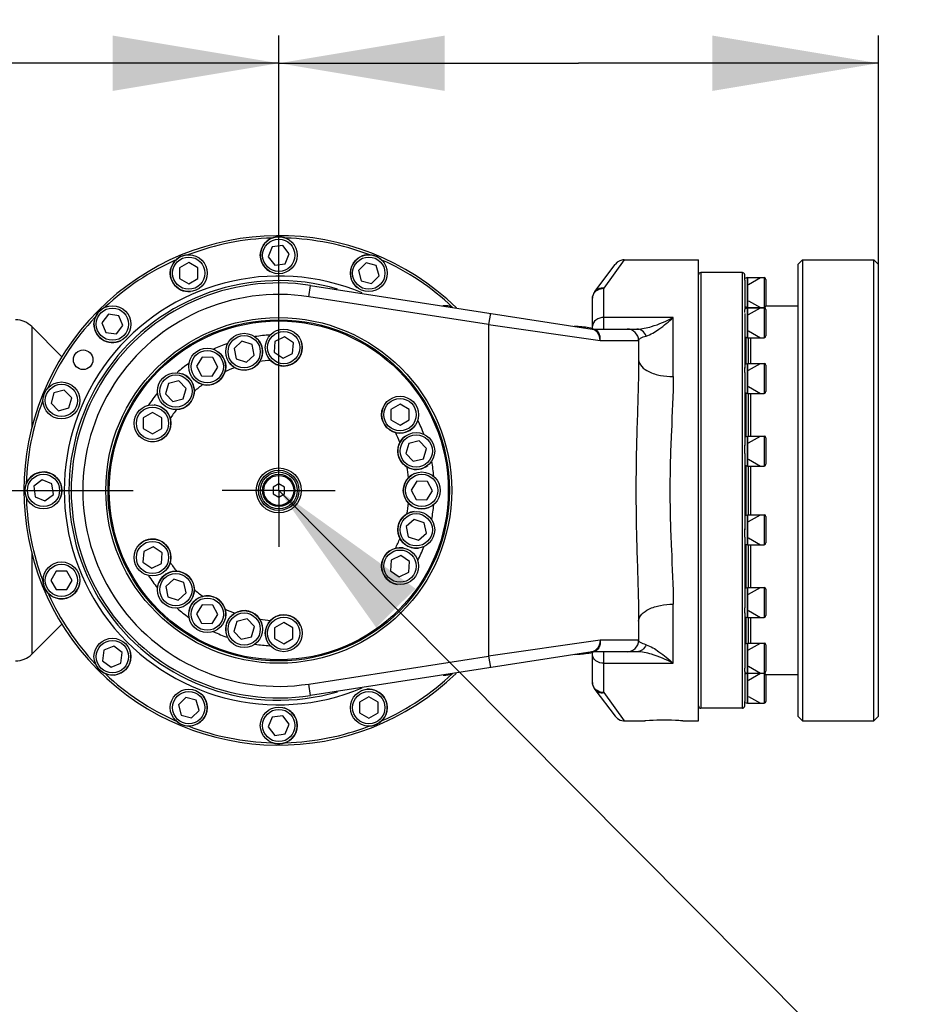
# Model space of a CAD drawing. Header units: millimetres. Extents: x 0 to 14268, y 0 to 10092.
# Tile 117 of 122: x 8969 to 9353, y 7180 to 7608. Entities that reach past the tile are written whole.
import ezdxf

# ---------------------------------------------------------------- set-up
doc = ezdxf.new("R2010")
doc.units = ezdxf.units.MM
doc.header["$LTSCALE"] = 784.74
doc.linetypes.add('CENTER', pattern=[0.6, 0.375, -0.075, 0.075, -0.075])
doc.layers.get('0').update_dxf_attribs({"linetype": 'CONTINUOUS'})
for name, color, linetype in [('204101000060_DXF_AXIS', 7, 'CONTINUOUS'), ('304103000041DXF_CONTINUOUS_LINE', 7, 'CONTINUOUS'), ('304103000042DXF_CONTINUOUS_LINE', 7, 'CONTINUOUS'), ('304104000340DXF_CONTINUOUS_LINE', 7, 'CONTINUOUS'), ('304104000342DXF_CONTINUOUS_LINE', 7, 'CONTINUOUS'), ('304301000313DXF_CONTINUOUS_LINE', 7, 'CONTINUOUS'), ('304301000314DXF_CONTINUOUS_LINE', 7, 'CONTINUOUS'), ('501023000013DXF_CONTINUOUS_LINE', 7, 'CONTINUOUS'), ('501023000049DXF_CONTINUOUS_LINE', 7, 'CONTINUOUS'), ('501023000153DXF_CONTINUOUS_LINE', 7, 'CONTINUOUS'), ('604006000004DXF_CONTINUOUS_LINE', 7, 'CONTINUOUS'), ('604006000005DXF_CONTINUOUS_LINE', 7, 'CONTINUOUS'), ('604007000001DXF_CONTINUOUS_LINE', 7, 'CONTINUOUS'), ('626001000004DXF_CONTINUOUS_LINE', 7, 'CONTINUOUS'), ('运动范围-新_DXF_BALLOON', 7, 'CONTINUOUS'), ('运动范围-新_DXF_DIMENSION', 7, 'CONTINUOUS'), ('运动范围-新_DXF_TEXT', 7, 'CONTINUOUS')]:
    doc.layers.add(name, color=color, linetype=linetype)
doc.styles.get("Standard").update_dxf_attribs({"font": 'txt', "width": 0.7})
doc.dimstyles.new('DIMSTYLE_13', dxfattribs={"dimtxt": 108, "dimasz": 72, "dimexe": 1, "dimexo": 0, "dimgap": 2.25, "dimtad": 0, "dimtih": 1, "dimtoh": 1, "dimdec": 1, "dimdsep": 46, "dimtxsty": 'Standard', "dimblk": '_FILLED', "dimblk1": '_FILLED', "dimblk2": '_FILLED', "dimcen": 0.09, "dimclrt": 5, "dimazin": 2, "dimtp": 2, "dimtm": 2, "dimtfac": 1, "dimtdec": 0, "dimtofl": 0, "dimtmove": 0, "dimatfit": 3, "dimldrblk": '_FILLED', "dimfxl": 0, "dimtolj": 1, "dimarcsym": 0})
doc.dimstyles.new('DIMSTYLE_3', dxfattribs={"dimtxt": 108, "dimasz": 72, "dimexe": 1, "dimexo": 0, "dimgap": 2.25, "dimtad": 1, "dimdec": 0, "dimdsep": 46, "dimtxsty": 'Standard', "dimblk": '_FILLED', "dimblk1": '_FILLED', "dimblk2": '_FILLED', "dimcen": 0.09, "dimclrt": 5, "dimazin": 2, "dimtp": 1.2, "dimtm": 1.2, "dimtfac": 1, "dimtdec": 0, "dimtofl": 0, "dimtmove": 0, "dimatfit": 3, "dimldrblk": '_FILLED', "dimfxl": 0, "dimtolj": 1, "dimarcsym": 0})
doc.dimstyles.new('DIMSTYLE_5', dxfattribs={"dimtxt": 108, "dimasz": 72, "dimexe": 1, "dimexo": 0, "dimgap": 2.25, "dimtad": 1, "dimdsep": 46, "dimtxsty": 'Standard', "dimblk": '_FILLED', "dimblk1": '_FILLED', "dimblk2": '_FILLED', "dimcen": 0.09, "dimclrt": 5, "dimazin": 2, "dimtp": 0.5, "dimtm": 0.5, "dimtfac": 1, "dimtofl": 0, "dimtmove": 0, "dimatfit": 3, "dimldrblk": '_FILLED', "dimfxl": 0, "dimtolj": 1, "dimarcsym": 0})
doc.dimstyles.new('DIMSTYLE_9', dxfattribs={"dimtxt": 108, "dimasz": 72, "dimexe": 1, "dimexo": 0, "dimgap": 2.25, "dimtad": 1, "dimdec": 1, "dimdsep": 46, "dimtxsty": 'Standard', "dimblk": '_FILLED', "dimblk1": '_FILLED', "dimblk2": '_FILLED', "dimcen": 0.09, "dimclrt": 5, "dimazin": 2, "dimtp": 2, "dimtm": 2, "dimtfac": 1, "dimtdec": 1, "dimtofl": 0, "dimtmove": 0, "dimatfit": 3, "dimldrblk": '_FILLED', "dimfxl": 0, "dimtolj": 1, "dimarcsym": 0})

# ---------------------------------------------------------------- blocks, each defined once
blk = doc.blocks.new('_FILLED')
at = {"color": 0, "linetype": 'ByBlock'}
blk.add_solid([(0, 0), (-1, 0.1667), (-1, -0.1667)], dxfattribs=at)
blk = doc.blocks.new('*D4')
at = {"layer": '运动范围-新_DXF_DIMENSION', "color": 2, "linetype": 'Continuous', "transparency": 16777216}
for p, q in [((7871.38, 7191.4), (7871.38, 7600.71)), ((9081.38, 7427.88), (9081.38, 7600.71)), ((7871.38, 7588.71), (8476.38, 7588.71)), ((9081.38, 7588.71), (8476.38, 7588.71))]:
    blk.add_line(p, q, dxfattribs=at)
at = {"layer": '运动范围-新_DXF_DIMENSION', "color": 2, "linetype": 'Continuous', "transparency": 16777216, "xscale": 72, "yscale": 72, "zscale": 72, "rotation": 180}
blk.add_blockref('_FILLED', (7871.38, 7588.71), dxfattribs=at)
at = {"layer": '运动范围-新_DXF_DIMENSION', "color": 2, "linetype": 'Continuous', "transparency": 16777216, "xscale": 72, "yscale": 72, "zscale": 72}
blk.add_blockref('_FILLED', (9081.38, 7588.71), dxfattribs=at)
blk = doc.blocks.new('*D6')
at = {"layer": '运动范围-新_DXF_DIMENSION', "color": 2, "linetype": 'Continuous', "transparency": 16777216}
for p, q in [((9081.38, 7427.88), (9081.38, 7600.71)), ((9341.38, 7501.4), (9341.38, 7600.71)), ((9081.38, 7588.71), (9211.38, 7588.71)), ((9341.38, 7588.71), (9211.38, 7588.71))]:
    blk.add_line(p, q, dxfattribs=at)
at = {"layer": '运动范围-新_DXF_DIMENSION', "color": 2, "linetype": 'Continuous', "transparency": 16777216, "xscale": 72, "yscale": 72, "zscale": 72, "rotation": 180}
blk.add_blockref('_FILLED', (9081.38, 7588.71), dxfattribs=at)
at = {"layer": '运动范围-新_DXF_DIMENSION', "color": 2, "linetype": 'Continuous', "transparency": 16777216, "xscale": 72, "yscale": 72, "zscale": 72}
blk.add_blockref('_FILLED', (9341.38, 7588.71), dxfattribs=at)
blk = doc.blocks.new('*D15')
at = {"layer": '运动范围-新_DXF_DIMENSION', "color": 2, "linetype": 'Continuous', "transparency": 16777216}
for p, q in [((7871.38, 8378.8), (11149.24, 8378.8)), ((11137.24, 8378.8), (11137.24, 6640.22)), ((11137.24, 4901.65), (11137.24, 6640.22)), ((8967.2, 4901.65), (11149.24, 4901.65))]:
    blk.add_line(p, q, dxfattribs=at)
at = {"layer": '运动范围-新_DXF_DIMENSION', "color": 2, "linetype": 'Continuous', "transparency": 16777216, "xscale": 72, "yscale": 72, "zscale": 72}
for p, rotation in [((11137.24, 8378.8), 90), ((11137.24, 4901.65), 270)]:
    blk.add_blockref('_FILLED', p, dxfattribs=dict(at, rotation=rotation))
blk = doc.blocks.new('*D23')
at = {"layer": '运动范围-新_DXF_BALLOON', "color": 2, "linetype": 'Continuous', "transparency": 16777216}
for p, q in [((10479.76, 8135.13), (10479.76, 8522.93)), ((10204.82, 7896.92), (10479.76, 8135.13)), ((10204.82, 6139.27), (10204.82, 7896.92))]:
    blk.add_line(p, q, dxfattribs=at)
blk = doc.blocks.new('*D32')
at = {"layer": '运动范围-新_DXF_BALLOON', "color": 2, "linetype": 'Continuous', "transparency": 16777216}
blk.add_line((7686.9, 7798.57), (10420.46, 7798.57), dxfattribs=at)

msp = doc.modelspace()

# ---------------------------------------------------------------- linework, layer by layer
at = {"color": 2, "linetype": 'Continuous'}
msp.add_arc((7871.383, 6043.397), 2335.402, 2.352729, 142.647271, dxfattribs=at)
at = {"layer": '204101000060_DXF_AXIS', "color": 7, "linetype": 'CENTER'}
for p, q in [((9081.383, 7403.397), (9081.383, 7427.881)), ((8015.223, 7403.397), (9018.294, 7403.397)), ((9081.383, 7403.397), (9056.898, 7403.397)), ((9081.383, 7403.397), (9105.867, 7403.397)), ((9081.383, 7403.397), (9081.383, 7378.912))]:
    msp.add_line(p, q, dxfattribs=at)
at = {"layer": '304103000041DXF_CONTINUOUS_LINE', "color": 9, "linetype": 'Continuous'}
for p, q in [((8974.312, 7474.468), (8974.312, 7430.978)), ((8974.312, 7375.815), (8974.312, 7332.325))]:
    msp.add_line(p, q, dxfattribs=at)
at = {"layer": '304103000041DXF_CONTINUOUS_LINE', "color": 7, "linetype": 'Continuous'}
for p, q in [((8987.37, 7461.409), (8974.312, 7474.468)), ((8987.37, 7345.384), (8974.312, 7332.325))]:
    msp.add_line(p, q, dxfattribs=at)
for centre, start, end in [((8967.241, 7467.397), 45, 90), ((8967.241, 7339.397), 270, 315)]:
    msp.add_arc(centre, 10, start, end, dxfattribs=at)
at = {"layer": '304103000042DXF_CONTINUOUS_LINE', "color": 7, "linetype": 'Continuous'}
for p, q in [((9218.39, 7489.733), (9227.186, 7501.406)), ((9231.179, 7503.397), (9263.383, 7503.397)), ((9263.383, 7303.397), (9263.383, 7503.396)), ((9095.164, 7492.335), (9217.251, 7473.417)), ((9217.383, 7473.43), (9217.383, 7486.724)), ((9211.231, 7474.485), (9209.641, 7474.596)), ((9218.153, 7473.396), (9236.698, 7473.396)), ((9237.383, 7468.397), (9237.383, 7460.186)), ((9237.383, 7346.607), (9237.383, 7338.397)), ((9217.251, 7333.376), (9095.164, 7314.458)), ((9209.641, 7332.197), (9211.231, 7332.308)), ((9217.383, 7320.069), (9217.383, 7333.376)), ((9236.698, 7333.396), (9218.153, 7333.396)), ((9218.39, 7317.06), (9227.186, 7305.387)), ((9231.179, 7303.397), (9240.133, 7303.397)), ((9240.466, 7303.423), (9240.133, 7303.397)), ((9240.466, 7303.423), (9240.133, 7303.397)), ((9256.633, 7303.397), (9256.3, 7303.423)), ((9256.633, 7303.397), (9263.383, 7303.397))]:
    msp.add_line(p, q, dxfattribs=at)
at = {"layer": '304103000042DXF_CONTINUOUS_LINE', "color": 9, "linetype": 'Continuous'}
for p, q in [((9231.179, 7503.397), (9222.383, 7491.109)), ((9094.399, 7487.394), (9095.164, 7492.335)), ((9222.383, 7473.396), (9222.383, 7491.109)), ((9172.383, 7475.31), (9094.399, 7487.394)), ((9173.149, 7480.251), (9172.383, 7475.31)), ((9172.383, 7475.31), (9220.716, 7468.397)), ((9172.383, 7475.31), (9172.383, 7331.483)), ((9252.383, 7478.397), (9222.383, 7478.397)), ((9252.383, 7452.778), (9252.383, 7478.397)), ((9211.231, 7474.485), (9211.222, 7474.351)), ((9220.716, 7468.397), (9237.383, 7468.397)), ((9252.383, 7328.397), (9252.383, 7354.015)), ((9220.716, 7338.397), (9172.383, 7331.483)), ((9237.383, 7338.397), (9220.716, 7338.397)), ((9094.399, 7319.399), (9172.383, 7331.483)), ((9172.383, 7331.483), (9173.149, 7326.542)), ((9211.222, 7332.442), (9211.231, 7332.308)), ((9222.383, 7315.684), (9222.383, 7333.396)), ((9222.383, 7328.397), (9252.383, 7328.397)), ((9095.164, 7314.458), (9094.399, 7319.399)), ((9222.383, 7315.684), (9231.179, 7303.397))]:
    msp.add_line(p, q, dxfattribs=at)
at = {"layer": '304103000042DXF_CONTINUOUS_LINE', "color": 7, "linetype": 'Continuous'}
for points in [[(9231.179, 7503.397), (9230.539, 7503.355), (9229.26, 7503.014), (9228.116, 7502.348), (9227.186, 7501.406)], [(9227.186, 7305.387), (9228.194, 7304.386), (9229.442, 7303.708), (9230.831, 7303.409), (9231.179, 7303.397)]]:
    msp.add_lwpolyline(points, dxfattribs=at)
at = {"layer": '304103000042DXF_CONTINUOUS_LINE', "color": 9, "linetype": 'Continuous'}
msp.add_lwpolyline([(9217.926, 7473.364), (9217.885, 7473.372), (9217.864, 7473.378), (9217.861, 7473.383), (9217.872, 7473.387), (9217.895, 7473.39), (9217.928, 7473.393), (9217.97, 7473.394), (9218.022, 7473.396), (9218.083, 7473.396), (9218.153, 7473.396)], dxfattribs=at)
at = {"layer": '304103000042DXF_CONTINUOUS_LINE', "color": 7, "linetype": 'Continuous'}
msp.add_circle((9081.383, 7403.397), 75, dxfattribs=at)
for centre, radius, start, end in [((9081.383, 7403.397), 90, 81.19169, 278.80831), ((9222.383, 7486.724), 5, 143, 180), ((9207.383, 7419.619), 55, 79.51859, 85.98745), ((9218.153, 7483.397), 10, 261.19169, 270), ((9232.383, 7468.397), 5, 0, 90), ((9232.383, 7338.397), 5, 270, 360), ((9207.383, 7387.174), 55, 274.01255, 280.47394), ((9218.153, 7323.397), 10, 90, 98.80831), ((9222.383, 7320.069), 5, 180, 217)]:
    msp.add_arc(centre, radius, start, end, dxfattribs=at)
at = {"layer": '304103000042DXF_CONTINUOUS_LINE', "color": 9, "linetype": 'Continuous'}
for centre, radius, start, end in [((9081.383, 7403.397), 85, 81.19169, 278.80831), ((9217.94, 7477.871), 4.507, 261.21134, 269.82807), ((9217.94, 7328.922), 4.507, 90.17181, 98.78866)]:
    msp.add_arc(centre, radius, start, end, dxfattribs=at)
for points in [[(9217.383, 7486.724), (9217.383, 7487.64), (9217.753, 7488.596), (9218.338, 7489.301)], [(9218.338, 7489.301), (9218.651, 7489.679), (9219.03, 7490.008), (9219.444, 7490.272)], [(9219.444, 7490.272), (9220.303, 7490.819), (9221.364, 7491.109), (9222.383, 7491.109)], [(9218.338, 7317.492), (9217.753, 7318.197), (9217.383, 7319.153), (9217.383, 7320.069)], [(9219.444, 7316.521), (9219.03, 7316.785), (9218.651, 7317.114), (9218.338, 7317.492)], [(9222.383, 7315.684), (9221.364, 7315.684), (9220.303, 7315.974), (9219.444, 7316.521)]]:
    msp.add_open_spline(points, degree=3, dxfattribs=at)
for points, knots in [([(9222.383, 7491.109), (9222.001, 7491.176), (9220.558, 7491.277), (9219.027, 7490.578), (9218.39, 7489.733)], [0, 0, 0, 0, 0.2682311, 1, 1, 1, 1]), ([(9222.383, 7478.397), (9221.149, 7478.397), (9218.801, 7477.852), (9217.383, 7475.656), (9217.383, 7474.647)], [0, 0, 0, 0, 0.5499866, 1, 1, 1, 1]), ([(9236.698, 7473.396), (9238.826, 7473.396), (9244.298, 7474.637), (9249.382, 7476.817), (9252.383, 7478.397)], [0, 0, 0, 0, 0.3856746, 1, 1, 1, 1]), ([(9240.619, 7470.362), (9242.65, 7470.988), (9246.777, 7473.575), (9250.439, 7476.603), (9252.383, 7478.397)], [0, 0, 0, 0, 0.4455989, 1, 1, 1, 1]), ([(9220.716, 7468.397), (9220.688, 7469.567), (9220.145, 7471.776), (9218.224, 7473.266), (9217.251, 7473.417)], [0, 0, 0, 0, 0.5433509, 1, 1, 1, 1]), ([(9220.716, 7468.397), (9220.813, 7469.52), (9220.58, 7471.665), (9218.819, 7473.221), (9217.926, 7473.364)], [0, 0, 0, 0, 0.5548658, 1, 1, 1, 1]), ([(9240.619, 7470.362), (9240.3, 7471.235), (9239.266, 7472.768), (9237.502, 7473.396), (9236.698, 7473.396)], [0, 0, 0, 0, 0.5361536, 1, 1, 1, 1]), ([(9237.383, 7468.397), (9237.383, 7468.824), (9238.659, 7469.758), (9239.788, 7470.113), (9240.619, 7470.362)], [0, 0, 0, 0, 0.3302105, 1, 1, 1, 1]), ([(9237.383, 7460.186), (9237.383, 7450.939), (9236.636, 7432.015), (9236.022, 7403.396), (9236.636, 7374.778), (9237.383, 7355.854), (9237.383, 7346.607)], [0, 0, 0, 0, 0.244184, 0.5, 0.755816, 1, 1, 1, 1]), ([(9237.383, 7460.185), (9237.383, 7457.907), (9241.35, 7454.642), (9246.85, 7453.15), (9250.534, 7452.778), (9252.383, 7452.778)], [0, 0, 0, 0, 0.3856193, 0.6871728, 1, 1, 1, 1]), ([(9252.383, 7452.778), (9252.383, 7444.842), (9251.473, 7428.391), (9250.964, 7411.928), (9250.964, 7403.397)], [0, 0, 0, 0, 0.4819385, 1, 1, 1, 1]), ([(9250.964, 7403.397), (9250.964, 7394.865), (9251.473, 7378.402), (9252.383, 7361.951), (9252.383, 7354.015)], [0, 0, 0, 0, 0.5180615, 1, 1, 1, 1]), ([(9237.383, 7346.607), (9237.383, 7348.886), (9241.35, 7352.151), (9246.85, 7353.642), (9250.534, 7354.015), (9252.383, 7354.015)], [0, 0, 0, 0, 0.3856199, 0.6871734, 1, 1, 1, 1]), ([(9220.716, 7338.397), (9220.691, 7337.229), (9220.145, 7335.02), (9218.226, 7333.527), (9217.251, 7333.376)], [0, 0, 0, 0, 0.5420181, 1, 1, 1, 1]), ([(9220.716, 7338.397), (9220.817, 7337.271), (9220.578, 7335.124), (9218.817, 7333.572), (9217.926, 7333.429)], [0, 0, 0, 0, 0.5559077, 1, 1, 1, 1]), ([(9240.619, 7336.431), (9240.309, 7335.582), (9239.293, 7334.049), (9237.528, 7333.396), (9236.698, 7333.396)], [0, 0, 0, 0, 0.5211052, 1, 1, 1, 1]), ([(9240.619, 7336.431), (9239.788, 7336.68), (9238.659, 7337.035), (9237.383, 7337.969), (9237.383, 7338.397)], [0, 0, 0, 0, 0.669793, 1, 1, 1, 1]), ([(9240.619, 7336.431), (9242.655, 7335.822), (9246.768, 7333.199), (9250.44, 7330.19), (9252.383, 7328.397)], [0, 0, 0, 0, 0.4456168, 1, 1, 1, 1]), ([(9222.383, 7328.397), (9221.149, 7328.397), (9218.801, 7328.941), (9217.383, 7331.137), (9217.383, 7332.147)], [0, 0, 0, 0, 0.5499866, 1, 1, 1, 1]), ([(9218.153, 7333.396), (9218.064, 7333.396), (9217.978, 7333.37), (9217.787, 7333.408), (9217.98, 7333.415), (9218.043, 7333.423)], [0, 0, 0, 0, 0.5469532, 0.6110873, 1, 1, 1, 1]), ([(9252.383, 7328.397), (9249.382, 7329.976), (9244.298, 7332.156), (9238.826, 7333.396), (9236.698, 7333.396)], [0, 0, 0, 0, 0.6143257, 1, 1, 1, 1]), ([(9218.39, 7317.06), (9219.027, 7316.215), (9220.558, 7315.516), (9222.001, 7315.617), (9222.383, 7315.684)], [0, 0, 0, 0, 0.731769, 1, 1, 1, 1])]:
    msp.add_open_spline(points, degree=3, knots=knots, dxfattribs=at)
at = {"layer": '304103000042DXF_CONTINUOUS_LINE', "color": 7, "linetype": 'Continuous'}
msp.add_open_spline([(9256.3, 7303.423), (9255.31, 7303.502), (9250.041, 7303.842), (9244.74, 7303.762), (9240.466, 7303.423)], degree=3, knots=[0, 0, 0, 0, 0.187931, 1, 1, 1, 1], dxfattribs=at)
at = {"layer": '304104000340DXF_CONTINUOUS_LINE', "color": 7, "linetype": 'Continuous'}
for p, q in [((9306.383, 7501.397), (9308.383, 7503.397)), ((9306.383, 7501.396), (9306.383, 7305.397)), ((9308.383, 7503.397), (9339.383, 7503.397)), ((9308.383, 7503.397), (9308.383, 7303.397)), ((9339.383, 7303.397), (9339.383, 7503.397)), ((9341.383, 7501.397), (9339.383, 7503.397)), ((9341.383, 7305.397), (9341.383, 7501.396)), ((9306.383, 7305.397), (9308.383, 7303.397)), ((9341.383, 7305.397), (9339.383, 7303.397)), ((9308.383, 7303.397), (9339.383, 7303.397))]:
    msp.add_line(p, q, dxfattribs=at)
at = {"layer": '304104000342DXF_CONTINUOUS_LINE', "color": 7, "linetype": 'Continuous'}
for radius in [74, 73.5, 9.75, 8.75]:
    msp.add_circle((9081.383, 7403.397), radius, dxfattribs=at)
for radius, start, end in [(67.5, 109.25162, 114.73011), (67.5, 93.25841, 98.73052), (67.5, 125.25087, 130.72935), (56.5, 93.51904, 98.51043), (56.5, 109.51366, 114.50989), (67.5, 141.25045, 146.72261), (56.5, 125.5135, 130.50975), (56.5, 141.51297, 146.50431), (67.5, 21.18618, 26.71634), (56.5, 21.58097, 26.50851), (67.5, 5.20811, 10.72377), (56.5, 5.55786, 10.51946), (56.5, 349.53889, 354.51695), (67.5, 349.22656, 354.72571), (56.5, 333.52858, 338.51039), (67.5, 333.24598, 338.73199), (56.5, 213.51485, 218.43746), (67.5, 213.2639, 218.79822), (56.5, 229.50418, 234.46233), (67.5, 229.25648, 234.77519), (56.5, 245.50665, 250.4827), (56.5, 261.51287, 266.49396), (67.5, 245.25478, 250.75576), (67.5, 261.24892, 266.73559)]:
    msp.add_arc((9081.383, 7403.397), radius, start, end, dxfattribs=at)
at = {"layer": '304301000313DXF_CONTINUOUS_LINE', "color": 7, "linetype": 'Continuous'}
msp.add_circle((8996.573, 7460.065), 4.25, dxfattribs=at)
for radius, start, end in [(110.5, 45.79816, 314.09544), (109.5, 91.58063, 110.8948), (109.5, 69.10124, 88.39819), (109.5, 114.18411, 133.39425), (109.5, 46.60348, 65.90129), (93, 67.07793, 292.92207), (91, 73.73147, 286.2715), (109.5, 136.76793, 155.89601), (109.5, 159.32047, 178.42718), (109.5, 181.83254, 200.89643), (109.5, 204.30619, 223.39024), (109.5, 226.74458, 245.90129), (109.5, 294.18411, 313.36988), (109.5, 249.10124, 268.39819), (109.5, 271.58063, 290.8948)]:
    msp.add_arc((9081.383, 7403.397), radius, start, end, dxfattribs=at)
at = {"layer": '304301000314DXF_CONTINUOUS_LINE', "color": 7, "linetype": 'Continuous'}
for p, q in [((9282.383, 7497.897), (9264.383, 7497.897)), ((9283.383, 7495.301), (9283.383, 7496.896)), ((9283.383, 7494.535), (9283.383, 7481.863)), ((9283.383, 7480.15), (9283.383, 7456.381)), ((9306.383, 7483.397), (9292.583, 7483.397)), ((9285.017, 7458.509), (9285.017, 7469.65)), ((9285.883, 7469.65), (9285.883, 7458.509)), ((9283.383, 7454.509), (9283.383, 7422.833)), ((9285.017, 7426.967), (9285.017, 7445.509)), ((9285.883, 7445.509), (9285.883, 7426.967)), ((9283.383, 7419.393), (9283.383, 7386.326)), ((9285.017, 7392.826), (9285.017, 7413.967)), ((9285.883, 7413.967), (9285.883, 7392.826)), ((9283.383, 7383.078), (9283.383, 7352.418)), ((9285.017, 7361.284), (9285.017, 7379.826)), ((9285.883, 7379.826), (9285.883, 7361.284)), ((9283.383, 7350.285), (9283.383, 7326.271)), ((9285.017, 7337.143), (9285.017, 7348.284)), ((9285.883, 7348.284), (9285.883, 7337.143)), ((9283.383, 7324.809), (9283.383, 7311.865)), ((9306.383, 7323.397), (9292.583, 7323.397)), ((9282.383, 7308.897), (9264.383, 7308.897)), ((9283.383, 7309.897), (9283.383, 7311.435))]:
    msp.add_line(p, q, dxfattribs=at)
at = {"layer": '304301000314DXF_CONTINUOUS_LINE', "color": 9, "linetype": 'Continuous'}
for p, q in [((9264.383, 7497.897), (9264.383, 7308.897)), ((9282.383, 7308.897), (9282.383, 7497.897)), ((9283.883, 7482.895), (9283.883, 7482.47)), ((9283.883, 7469.83), (9283.883, 7458.329)), ((9283.883, 7445.689), (9283.883, 7426.787)), ((9283.883, 7414.147), (9283.883, 7392.646)), ((9283.883, 7380.006), (9283.883, 7361.104)), ((9283.883, 7348.464), (9283.883, 7336.963)), ((9283.883, 7324.323), (9283.883, 7323.897))]:
    msp.add_line(p, q, dxfattribs=at)
at = {"layer": '304301000314DXF_CONTINUOUS_LINE', "color": 7, "linetype": 'Continuous'}
for centre, radius, start, end in [((9264.383, 7496.897), 1, 90, 180), ((9282.383, 7496.897), 1, 0, 90), ((9283.883, 7483.397), 0.5, 242.99023, 270), ((9283.883, 7323.397), 0.5, 90, 117.00977), ((9264.383, 7309.897), 1, 180, 270), ((9282.383, 7309.897), 1, 270, 360)]:
    msp.add_arc(centre, radius, start, end, dxfattribs=at)
at = {"layer": '501023000013DXF_CONTINUOUS_LINE', "color": 7, "linetype": 'Continuous'}
for p, q in [((9284.583, 7495.715), (9291.783, 7495.715)), ((9284.583, 7495.715), (9284.583, 7482.715)), ((9292.583, 7494.915), (9292.583, 7483.515)), ((9284.583, 7482.715), (9291.783, 7482.715)), ((9284.583, 7482.65), (9291.783, 7482.65)), ((9284.583, 7482.649), (9284.583, 7469.65)), ((9292.583, 7481.85), (9292.583, 7470.45)), ((9284.583, 7469.65), (9291.783, 7469.65)), ((9284.583, 7458.509), (9291.783, 7458.509)), ((9284.583, 7458.509), (9284.583, 7445.509)), ((9292.583, 7457.709), (9292.583, 7446.309)), ((9284.583, 7445.509), (9291.783, 7445.509)), ((9284.583, 7426.967), (9291.783, 7426.967)), ((9284.583, 7426.967), (9284.583, 7413.968)), ((9292.583, 7426.167), (9292.583, 7414.767)), ((9284.583, 7413.967), (9291.783, 7413.967)), ((9284.583, 7392.826), (9291.783, 7392.826)), ((9284.583, 7392.826), (9284.583, 7379.826)), ((9292.583, 7392.026), (9292.583, 7380.626)), ((9284.583, 7379.826), (9291.783, 7379.826)), ((9284.583, 7361.284), (9291.783, 7361.284)), ((9284.583, 7361.284), (9284.583, 7348.284)), ((9292.583, 7360.484), (9292.583, 7349.084)), ((9284.583, 7348.284), (9291.783, 7348.284)), ((9284.583, 7337.143), (9291.783, 7337.143)), ((9284.583, 7337.143), (9284.583, 7324.143)), ((9292.583, 7336.343), (9292.583, 7324.943)), ((9284.583, 7324.143), (9291.783, 7324.143)), ((9284.583, 7324.078), (9291.783, 7324.078)), ((9284.583, 7324.078), (9284.583, 7311.078)), ((9292.583, 7323.278), (9292.583, 7311.878)), ((9284.583, 7311.078), (9291.783, 7311.078))]:
    msp.add_line(p, q, dxfattribs=at)
at = {"layer": '501023000013DXF_CONTINUOUS_LINE', "color": 2, "linetype": 'Continuous'}
for p, q in [((9285.083, 7492.754), (9290.212, 7495.715)), ((9285.083, 7485.677), (9290.212, 7482.715)), ((9285.083, 7479.689), (9290.212, 7482.65)), ((9285.083, 7472.611), (9290.212, 7469.65)), ((9285.083, 7455.548), (9290.212, 7458.509)), ((9285.083, 7448.47), (9290.212, 7445.509)), ((9285.083, 7424.006), (9290.212, 7426.967)), ((9285.083, 7416.928), (9290.212, 7413.967)), ((9285.083, 7389.865), (9290.212, 7392.826)), ((9285.083, 7382.787), (9290.212, 7379.826)), ((9285.083, 7358.323), (9290.212, 7361.284)), ((9285.083, 7351.245), (9290.212, 7348.284)), ((9285.083, 7334.182), (9290.212, 7337.143)), ((9285.083, 7327.104), (9290.212, 7324.143)), ((9285.083, 7321.116), (9290.212, 7324.078)), ((9285.083, 7314.039), (9290.212, 7311.078))]:
    msp.add_line(p, q, dxfattribs=at)
at = {"layer": '501023000013DXF_CONTINUOUS_LINE', "color": 9, "linetype": 'Continuous'}
for p, q in [((9291.783, 7495.715), (9291.783, 7482.715)), ((9291.783, 7482.65), (9291.783, 7469.65)), ((9291.783, 7458.509), (9291.783, 7445.509)), ((9291.783, 7426.967), (9291.783, 7413.967)), ((9291.783, 7392.826), (9291.783, 7379.826)), ((9291.783, 7361.284), (9291.783, 7348.284)), ((9291.783, 7337.143), (9291.783, 7324.143)), ((9291.783, 7324.078), (9291.783, 7311.078))]:
    msp.add_line(p, q, dxfattribs=at)
at = {"layer": '501023000013DXF_CONTINUOUS_LINE', "color": 7, "linetype": 'Continuous'}
for centre, start, end in [((9291.783, 7494.915), 0, 90), ((9291.783, 7483.515), 270, 360), ((9291.783, 7481.85), 0, 90), ((9291.783, 7470.45), 270, 360), ((9291.783, 7457.709), 0, 90), ((9291.783, 7446.309), 270, 360), ((9291.783, 7426.167), 0, 90), ((9291.783, 7414.767), 270, 360), ((9291.783, 7392.026), 0, 90), ((9291.783, 7380.626), 270, 360), ((9291.783, 7360.484), 0, 90), ((9291.783, 7349.084), 270, 360), ((9291.783, 7336.343), 0, 90), ((9291.783, 7324.943), 270, 360), ((9291.783, 7323.278), 0, 90), ((9291.783, 7311.878), 270, 360)]:
    msp.add_arc(centre, 0.8, start, end, dxfattribs=at)
at = {"layer": '501023000049DXF_CONTINUOUS_LINE', "color": 7, "linetype": 'Continuous'}
for p, q in [((9065.423, 7468.073), (9061.991, 7464.982)), ((9069.816, 7466.645), (9065.423, 7468.073)), ((9079.717, 7467.942), (9079.395, 7463.334)), ((9083.869, 7469.966), (9079.717, 7467.942)), ((9087.698, 7467.383), (9083.869, 7469.966)), ((9087.376, 7462.776), (9087.698, 7467.383)), ((9061.991, 7464.982), (9062.951, 7460.464)), ((9070.776, 7462.128), (9069.816, 7466.645)), ((9079.395, 7463.334), (9083.224, 7460.751)), ((9083.224, 7460.751), (9087.376, 7462.776)), ((9048.214, 7461.168), (9045.767, 7457.251)), ((9052.83, 7461.007), (9048.214, 7461.168)), ((9054.999, 7456.929), (9052.83, 7461.007)), ((9062.951, 7460.464), (9067.344, 7459.037)), ((9067.344, 7459.037), (9070.776, 7462.128)), ((9045.767, 7457.251), (9047.935, 7453.173)), ((9052.551, 7453.012), (9054.999, 7456.929)), ((9033.575, 7449.788), (9032.302, 7445.348)), ((9038.057, 7450.905), (9033.575, 7449.788)), ((9041.265, 7447.583), (9038.057, 7450.905)), ((9047.935, 7453.173), (9052.551, 7453.012)), ((9032.302, 7445.348), (9035.511, 7442.025)), ((9039.992, 7443.143), (9041.265, 7447.583)), ((9035.511, 7442.025), (9039.992, 7443.143)), ((9026.64, 7437.123), (9022.64, 7434.813)), ((9030.64, 7434.813), (9026.64, 7437.123)), ((9133.962, 7440.87), (9129.962, 7438.561)), ((9129.962, 7438.561), (9129.962, 7433.942)), ((9137.962, 7438.561), (9133.962, 7440.87)), ((9137.962, 7433.942), (9137.962, 7438.561)), ((9022.64, 7434.813), (9022.64, 7430.194)), ((9030.64, 7430.194), (9030.64, 7434.813)), ((9129.962, 7433.942), (9133.962, 7431.633)), ((9133.962, 7431.633), (9137.962, 7433.942)), ((9022.64, 7430.194), (9026.64, 7427.885)), ((9026.64, 7427.885), (9030.64, 7430.194)), ((9142.254, 7424.926), (9137.773, 7423.809)), ((9145.463, 7421.603), (9142.254, 7424.926)), ((9137.773, 7423.809), (9136.499, 7419.369)), ((9144.19, 7417.164), (9145.463, 7421.603)), ((9136.499, 7419.369), (9139.708, 7416.046)), ((9139.708, 7416.046), (9144.19, 7417.164)), ((9141.214, 7407.475), (9138.767, 7403.558)), ((9145.83, 7407.313), (9141.214, 7407.475)), ((9147.999, 7403.235), (9145.83, 7407.313)), ((9138.767, 7403.558), (9140.935, 7399.48)), ((9145.551, 7399.318), (9147.999, 7403.235)), ((9140.935, 7399.48), (9145.551, 7399.318)), ((9140.021, 7390.825), (9136.588, 7387.734)), ((9144.414, 7389.398), (9140.021, 7390.825)), ((9136.588, 7387.734), (9137.549, 7383.216)), ((9145.374, 7384.88), (9144.414, 7389.398)), ((9137.549, 7383.216), (9141.941, 7381.789)), ((9141.941, 7381.789), (9145.374, 7384.88)), ((9026.962, 7378.897), (9022.811, 7376.872)), ((9030.791, 7376.314), (9026.962, 7378.897)), ((9022.811, 7376.872), (9022.489, 7372.265)), ((9030.469, 7371.706), (9030.791, 7376.314)), ((9130.133, 7373.124), (9129.81, 7368.517)), ((9134.284, 7375.149), (9130.133, 7373.124)), ((9138.113, 7372.566), (9134.284, 7375.149)), ((9022.489, 7372.265), (9026.318, 7369.682)), ((9026.318, 7369.682), (9030.469, 7371.706)), ((9129.81, 7368.517), (9133.64, 7365.934)), ((9137.791, 7367.959), (9138.113, 7372.566)), ((9035.823, 7364.846), (9032.391, 7361.755)), ((9040.216, 7363.418), (9035.823, 7364.846)), ((9133.64, 7365.934), (9137.791, 7367.959)), ((9032.391, 7361.755), (9033.351, 7357.237)), ((9041.177, 7358.9), (9040.216, 7363.418)), ((9033.351, 7357.237), (9037.744, 7355.81)), ((9037.744, 7355.81), (9041.177, 7358.9)), ((9048.214, 7353.781), (9045.767, 7349.864)), ((9052.83, 7353.62), (9048.214, 7353.781)), ((9054.999, 7349.542), (9052.83, 7353.62)), ((9045.767, 7349.864), (9047.935, 7345.786)), ((9052.551, 7345.625), (9054.999, 7349.542)), ((9067.657, 7347.678), (9063.175, 7346.561)), ((9070.865, 7344.356), (9067.657, 7347.678)), ((9047.935, 7345.786), (9052.551, 7345.625)), ((9063.175, 7346.561), (9061.902, 7342.121)), ((9069.592, 7339.916), (9070.865, 7344.356)), ((9083.547, 7346.053), (9079.547, 7343.744)), ((9079.547, 7343.744), (9079.547, 7339.125)), ((9087.547, 7343.744), (9083.547, 7346.053)), ((9087.547, 7339.125), (9087.547, 7343.744)), ((9061.902, 7342.121), (9065.111, 7338.798)), ((9065.111, 7338.798), (9069.592, 7339.916)), ((9079.547, 7339.125), (9083.547, 7336.815)), ((9083.547, 7336.815), (9087.547, 7339.125))]:
    msp.add_line(p, q, dxfattribs=at)
for centre in [(9066.384, 7463.555), (9083.547, 7465.359), (9050.383, 7457.09), (9036.784, 7446.465), (9133.962, 7436.252), (9026.64, 7432.504), (9140.981, 7420.486), (9143.383, 7403.397), (9140.981, 7386.307), (9026.64, 7374.289), (9133.962, 7370.542), (9036.784, 7360.328), (9050.383, 7349.703), (9066.384, 7343.238), (9083.547, 7341.434)]:
    msp.add_circle(centre, 8, dxfattribs=at)
at = {"layer": '501023000049DXF_CONTINUOUS_LINE', "color": 9, "linetype": 'Continuous'}
for centre in [(9083.547, 7465.359), (9066.384, 7463.555), (9050.383, 7457.09), (9036.784, 7446.465), (9133.962, 7436.252), (9026.64, 7432.504), (9140.981, 7420.486), (9143.383, 7403.397), (9140.981, 7386.307), (9026.64, 7374.289), (9133.962, 7370.542), (9036.784, 7360.328), (9050.383, 7349.703), (9066.384, 7343.238), (9083.547, 7341.434)]:
    msp.add_circle(centre, 7, dxfattribs=at)
at = {"layer": '501023000153DXF_CONTINUOUS_LINE', "color": 7, "linetype": 'Continuous'}
for p, q in [((9083.15, 7509.664), (9078.571, 7509.061)), ((9085.962, 7505.999), (9083.15, 7509.664)), ((9078.571, 7509.061), (9076.804, 7504.794)), ((9084.195, 7501.732), (9085.962, 7505.999)), ((9042.349, 7502.251), (9038.349, 7499.942)), ((9046.349, 7499.942), (9042.349, 7502.251)), ((9076.804, 7504.794), (9079.615, 7501.129)), ((9079.615, 7501.129), (9084.195, 7501.732)), ((9119.221, 7502.094), (9115.955, 7498.828)), ((9123.683, 7500.898), (9119.221, 7502.094)), ((9124.878, 7496.437), (9123.683, 7500.898)), ((9038.349, 7499.942), (9038.349, 7495.323)), ((9046.349, 7495.323), (9046.349, 7499.942)), ((9115.955, 7498.828), (9117.151, 7494.366)), ((9038.349, 7495.323), (9042.349, 7493.013)), ((9042.349, 7493.013), (9046.349, 7495.323)), ((9117.151, 7494.366), (9121.612, 7493.171)), ((9121.612, 7493.171), (9124.878, 7496.437)), ((9007.49, 7479.789), (9004.679, 7476.124)), ((9012.07, 7479.186), (9007.49, 7479.789)), ((9004.679, 7476.124), (9006.446, 7471.857)), ((9013.837, 7474.919), (9012.07, 7479.186)), ((9006.446, 7471.857), (9011.026, 7471.254)), ((9011.026, 7471.254), (9013.837, 7474.919)), ((8983.881, 7445.696), (8982.686, 7441.235)), ((8988.343, 7446.892), (8983.881, 7445.696)), ((8991.609, 7443.626), (8988.343, 7446.892)), ((8982.686, 7441.235), (8985.952, 7437.969)), ((8990.413, 7439.164), (8991.609, 7443.626)), ((8985.952, 7437.969), (8990.413, 7439.164)), ((8978.78, 7407.976), (8975.116, 7405.164)), ((8983.047, 7406.208), (8978.78, 7407.976)), ((8975.116, 7405.164), (8975.719, 7400.585)), ((8983.65, 7401.629), (8983.047, 7406.208)), ((8975.719, 7400.585), (8979.986, 7398.817)), ((8979.986, 7398.817), (8983.65, 7401.629)), ((8984.838, 7368.363), (8982.528, 7364.363)), ((8982.528, 7364.363), (8984.838, 7360.363)), ((8989.457, 7368.363), (8984.838, 7368.363)), ((8991.766, 7364.363), (8989.457, 7368.363)), ((8989.457, 7360.363), (8991.766, 7364.363)), ((8984.838, 7360.363), (8989.457, 7360.363)), ((9009.861, 7335.851), (9005.594, 7334.083)), ((9013.525, 7333.039), (9009.861, 7335.851)), ((9005.594, 7334.083), (9004.991, 7329.504)), ((9012.922, 7328.46), (9013.525, 7333.039)), ((9004.991, 7329.504), (9008.655, 7326.692)), ((9008.655, 7326.692), (9012.922, 7328.46)), ((9041.154, 7313.622), (9037.888, 7310.356)), ((9045.615, 7312.427), (9041.154, 7313.622)), ((9120.417, 7313.78), (9116.417, 7311.47)), ((9124.417, 7311.47), (9120.417, 7313.78)), ((9037.888, 7310.356), (9039.083, 7305.895)), ((9046.811, 7307.965), (9045.615, 7312.427)), ((9116.417, 7311.47), (9116.417, 7306.851)), ((9124.417, 7306.851), (9124.417, 7311.47)), ((9039.083, 7305.895), (9043.545, 7304.699)), ((9043.545, 7304.699), (9046.811, 7307.965)), ((9078.571, 7305.061), (9076.804, 7300.794)), ((9083.15, 7305.664), (9078.571, 7305.061)), ((9085.962, 7301.999), (9083.15, 7305.664)), ((9116.417, 7306.851), (9120.417, 7304.542)), ((9120.417, 7304.542), (9124.417, 7306.851)), ((9076.804, 7300.794), (9079.615, 7297.129)), ((9084.195, 7297.732), (9085.962, 7301.999)), ((9079.615, 7297.129), (9084.195, 7297.732))]:
    msp.add_line(p, q, dxfattribs=at)
for centre in [(9081.383, 7505.397), (9042.349, 7497.632), (9120.417, 7497.632), (9009.258, 7475.521), (8987.147, 7442.43), (8979.383, 7403.397), (8987.147, 7364.363), (9009.258, 7331.272), (9042.349, 7309.161), (9120.417, 7309.161), (9081.383, 7301.397)]:
    msp.add_circle(centre, 8, dxfattribs=at)
at = {"layer": '501023000153DXF_CONTINUOUS_LINE', "color": 9, "linetype": 'Continuous'}
for centre in [(9081.383, 7505.397), (9042.349, 7497.632), (9120.417, 7497.632), (9009.258, 7475.521), (8987.147, 7442.43), (8979.383, 7403.397), (8987.147, 7364.363), (9009.258, 7331.272), (9042.349, 7309.161), (9120.417, 7309.161), (9081.383, 7301.397)]:
    msp.add_circle(centre, 7, dxfattribs=at)
at = {"layer": '501023000153DXF_CONTINUOUS_LINE', "color": 7, "linetype": 'Continuous'}
for centre, start, end in [((9153.508, 7475.521), 65.15808, 97.21923), ((9153.508, 7331.272), 264.19989, 294.80759)]:
    msp.add_arc(centre, 8, start, end, dxfattribs=at)
at = {"layer": '604006000004DXF_CONTINUOUS_LINE', "color": 7, "linetype": 'Continuous'}
for p, q in [((9284.54, 7495.715), (9283.383, 7495.399)), ((9283.383, 7494.536), (9283.383, 7495.399)), ((9284.54, 7482.715), (9284.54, 7495.715)), ((9284.583, 7495.56), (9284.54, 7495.715)), ((9284.54, 7482.715), (9283.383, 7483.032)), ((9283.383, 7482.333), (9284.54, 7482.65)), ((9283.383, 7480.622), (9283.383, 7481.863)), ((9284.583, 7482.871), (9284.54, 7482.715)), ((9284.54, 7469.65), (9284.54, 7482.65)), ((9284.54, 7482.65), (9284.583, 7482.495)), ((9283.383, 7469.967), (9284.54, 7469.65)), ((9284.54, 7469.65), (9284.583, 7469.806)), ((9283.383, 7458.192), (9284.54, 7458.509)), ((9284.54, 7445.509), (9284.54, 7458.509)), ((9284.54, 7458.509), (9284.583, 7458.353)), ((9283.383, 7454.507), (9283.383, 7456.766)), ((9283.383, 7445.826), (9284.54, 7445.509)), ((9284.54, 7445.509), (9284.583, 7445.664)), ((9283.383, 7426.65), (9284.54, 7426.967)), ((9284.54, 7413.967), (9284.54, 7426.967)), ((9284.54, 7426.967), (9284.583, 7426.811)), ((9283.383, 7419.393), (9283.383, 7422.967)), ((9283.383, 7414.284), (9284.54, 7413.967)), ((9284.54, 7413.967), (9284.583, 7414.122)), ((9283.383, 7392.509), (9284.54, 7392.826)), ((9284.54, 7379.826), (9284.54, 7392.826)), ((9284.54, 7392.826), (9284.583, 7392.671)), ((9283.383, 7383.078), (9283.383, 7386.67)), ((9283.383, 7380.143), (9284.54, 7379.826)), ((9284.54, 7379.826), (9284.583, 7379.982)), ((9283.383, 7360.968), (9284.54, 7361.284)), ((9284.54, 7348.284), (9284.54, 7361.284)), ((9284.54, 7361.284), (9284.583, 7361.129)), ((9283.383, 7350.12), (9283.383, 7352.418)), ((9283.383, 7348.601), (9284.54, 7348.284)), ((9284.54, 7348.284), (9284.583, 7348.44)), ((9283.383, 7336.826), (9284.54, 7337.143)), ((9284.54, 7324.143), (9284.54, 7337.143)), ((9284.54, 7337.143), (9284.583, 7336.987)), ((9283.383, 7324.799), (9283.383, 7326.271)), ((9283.383, 7324.46), (9284.54, 7324.143)), ((9283.383, 7323.761), (9284.54, 7324.078)), ((9284.54, 7324.143), (9284.583, 7324.298)), ((9284.54, 7311.078), (9284.54, 7324.078)), ((9284.54, 7324.078), (9284.583, 7323.922)), ((9283.383, 7311.394), (9283.383, 7311.865)), ((9283.383, 7311.394), (9284.54, 7311.078)), ((9284.54, 7311.078), (9284.583, 7311.233))]:
    msp.add_line(p, q, dxfattribs=at)
at = {"layer": '604006000005DXF_CONTINUOUS_LINE', "color": 7, "linetype": 'Continuous'}
msp.add_circle((8987.147, 7442.43), 8, dxfattribs=at)
for centre, start, end in [((9081.383, 7505.397), 61.80208, 241.80208), ((9042.349, 7497.632), 84.30208, 275.7059), ((9120.417, 7497.632), 39.30208, 230.7059), ((9009.258, 7475.521), 106.80208, 298.2059), ((9153.508, 7475.521), 65.12955, 97.21925), ((9066.384, 7463.555), 216.6606, 36.6606), ((9083.547, 7465.359), 200.6606, 20.6606), ((9050.383, 7457.09), 232.6606, 52.6606), ((9036.784, 7446.465), 248.6606, 68.6606), ((9026.64, 7432.504), 264.6606, 84.6606), ((9133.962, 7436.252), 144.6606, 324.6606), ((9140.981, 7420.486), 128.6606, 308.6606), ((8979.383, 7403.397), 331.80208, 157.5), ((9143.383, 7403.397), 112.6606, 292.6606), ((9140.981, 7386.307), 96.6606, 276.6606), ((9026.64, 7374.289), 320.6606, 140.6606), ((9133.962, 7370.542), 80.6606, 260.6606), ((8987.147, 7364.363), 174.30208, 354.30208), ((9036.784, 7360.328), 336.6606, 156.6606), ((9050.383, 7349.703), 352.6606, 172.6606), ((9066.384, 7343.238), 8.6606, 188.6606), ((9083.547, 7341.434), 24.6606, 204.6606), ((9009.258, 7331.272), 22.5, 28.2059), ((9009.258, 7331.272), 196.80208, 16.80208), ((9153.508, 7331.272), 286.80208, 294.83713), ((9042.349, 7309.161), 219.30208, 39.30208), ((9042.349, 7309.161), 45, 50.7059), ((9120.417, 7309.161), 264.30208, 95.7059), ((9081.383, 7301.397), 241.80208, 73.2059)]:
    msp.add_arc(centre, 8, start, end, dxfattribs=at)
at = {"layer": '604007000001DXF_CONTINUOUS_LINE', "color": 7, "linetype": 'Continuous'}
msp.add_circle((9081.383, 7403.397), 8, dxfattribs=at)
at = {"layer": '626001000004DXF_CONTINUOUS_LINE', "color": 7, "linetype": 'Continuous'}
for p, q in [((9081.383, 7406.283), (9078.883, 7404.84)), ((9078.883, 7404.84), (9078.883, 7401.953)), ((9083.883, 7404.84), (9081.383, 7406.283)), ((9083.883, 7401.953), (9083.883, 7404.84)), ((9078.883, 7401.953), (9081.383, 7400.51)), ((9081.383, 7400.51), (9083.883, 7401.953))]:
    msp.add_line(p, q, dxfattribs=at)
msp.add_circle((9081.383, 7403.397), 7, dxfattribs=at)
at = {"layer": '626001000004DXF_CONTINUOUS_LINE', "color": 9, "linetype": 'Continuous'}
msp.add_circle((9081.383, 7403.397), 6.5, dxfattribs=at)
at = {"layer": '运动范围-新_DXF_TEXT', "color": 2, "linetype": 'Continuous'}
msp.add_line((9081.383, 7403.397), (9600.324, 6881.452), dxfattribs=at)
msp.add_solid([(9140.657, 7360.799), (9081.383, 7403.397), (9123.638, 7343.877)], dxfattribs=at)

# ---------------------------------------------------------------- dimensions: what is measured, and where the dimension line sits
at = {"layer": '运动范围-新_DXF_BALLOON', "color": 2, "linetype": 'Continuous'}
for feature_location, offset, dtype, origin, picture, middle in [((10204.816, 6139.268), (274.945, 2383.661), 1, (7521.383, 6139.268), '*D23', (10452.761, 8576.929)), ((7686.898, 7798.566), (2733.559, 0), 0, (7686.898, 5425.897), '*D32', (10474.457, 7825.566))]:
    dim = msp.add_ordinate_dim(feature_location=feature_location, offset=offset, dtype=dtype, origin=origin, dimstyle='DIMSTYLE_13', dxfattribs=at)
    dim.commit()
    dim.dimension.update_dxf_attribs({"geometry": picture, "text_midpoint": middle})
at = {"layer": '运动范围-新_DXF_DIMENSION', "color": 2, "linetype": 'Continuous'}
for base, p1, p2, angle, dimstyle, picture, middle in [((11137.238, 4901.649), (7871.383, 8378.798), (8967.197, 4901.649), 270, 'DIMSTYLE_9', '*D15', (11137.238, 6413.424)), ((9081.383, 7588.708), (9341.383, 7501.397), (9081.383, 7427.881), 180, 'DIMSTYLE_5', '*D6', (9097.983, 7588.708))]:
    dim = msp.add_linear_dim(base=base, p1=p1, p2=p2, angle=angle, dimstyle=dimstyle, dxfattribs=at)
    dim.commit()
    dim.dimension.update_dxf_attribs({"geometry": picture, "text_midpoint": middle, "dimtype": 160})
dim = msp.add_linear_dim(base=(9081.383, 7588.708), p1=(7871.383, 7191.397), p2=(9081.383, 7427.881), dimstyle='DIMSTYLE_3', dxfattribs=at)
dim.commit()
dim.dimension.update_dxf_attribs({"geometry": '*D4', "text_midpoint": (8325.183, 7588.708), "dimtype": 160})

doc.saveas('drawing.dxf')
